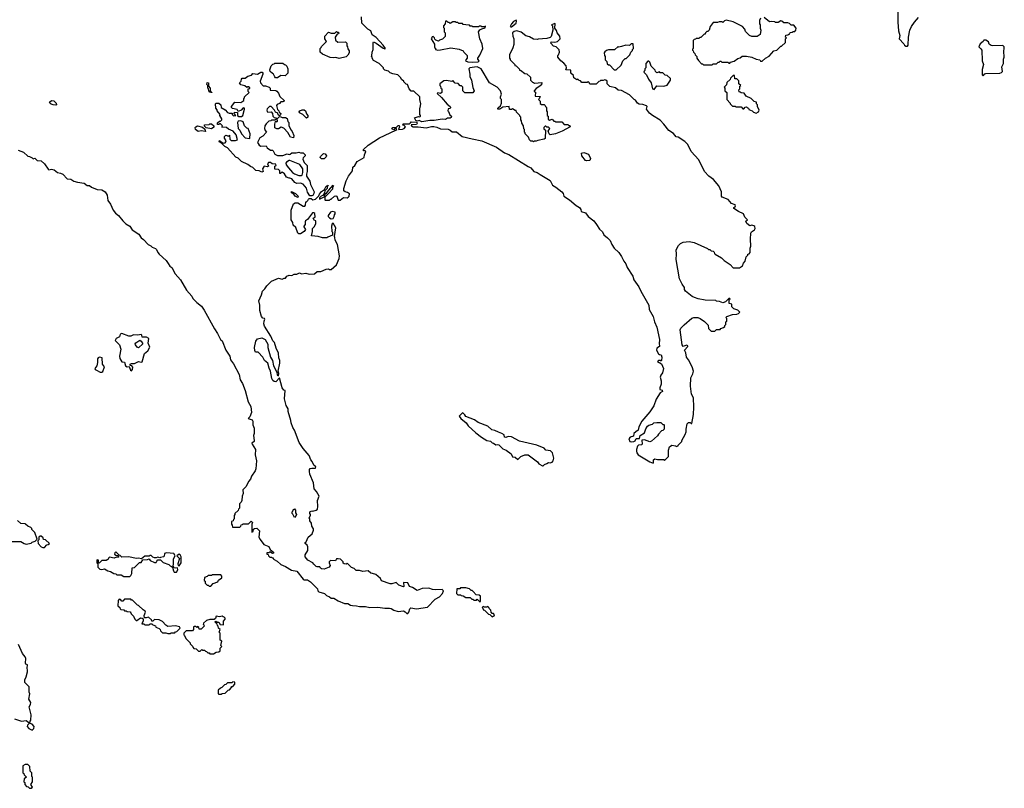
# Model space of a CAD drawing. Extents: x 1863118 to 1989590, y 394482 to 532474.
# Tile 22 of 215: x 1935443 to 1946636, y 432110 to 440853. Entities that reach past the tile are written whole.
import ezdxf

# ---------------------------------------------------------------- set-up
doc = ezdxf.new("R2010")
doc.units = 0

msp = doc.modelspace()

# ---------------------------------------------------------------- linework, layer by layer
at = {"layer": '0CON20XD'}
for points in [[(1945426, 440955), (1945424, 440825), (1945433, 440727), (1945448, 440675), (1945442, 440635), (1945495, 440580), (1945500, 440565), (1945515, 440550), (1945535, 440550)], [(1939450, 440415), (1939450, 440425), (1939440, 440435), (1939447, 440443), (1939450, 440485), (1939460, 440515), (1939460, 440595), (1939465, 440600), (1939496, 440586), (1939575, 440528), (1939595, 440520), (1939600, 440525), (1939573, 440565), (1939495, 440649), (1939451, 440681), (1939436, 440726), (1939400, 440745), (1939333, 440815), (1939330, 440885)], [(1942446, 436164), (1942424, 436146), (1942420, 436115), (1942384, 436106), (1942368, 436085), (1942380, 436055), (1942395, 436050), (1942426, 436054), (1942438, 436062), (1942452, 436088), (1942490, 436090), (1942498, 436125), (1942545, 436152), (1942562, 436198), (1942581, 436229), (1942595, 436240), (1942635, 436252), (1942653, 436267), (1942685, 436272), (1942732, 436272), (1942755, 436250), (1942765, 436250), (1942770, 436245), (1942770, 436195), (1942755, 436180), (1942740, 436175), (1942705, 436140), (1942695, 436120), (1942625, 436060), (1942605, 436050), (1942545, 436073), (1942515, 436070), (1942520, 436025), (1942512, 436018), (1942478, 436012), (1942467, 436003), (1942453, 435965), (1942453, 435945), (1942457, 435925), (1942475, 435903), (1942608, 435825), (1942645, 435810), (1942650, 435815), (1942650, 435845), (1942665, 435858), (1942695, 435850), (1942765, 435850), (1942775, 435840), (1942820, 435885), (1942818, 435955), (1942830, 435995), (1942855, 436012), (1942897, 436007), (1942905, 436000), (1942930, 436005), (1942930, 436015), (1942970, 436055), (1942970, 436065), (1943010, 436135), (1943020, 436165), (1943018, 436195), (1943030, 436255), (1943045, 436270), (1943065, 436270), (1943075, 436260), (1943085, 436260), (1943104, 436364), (1943108, 436445), (1943103, 436553), (1943082, 436595), (1943068, 436685), (1943071, 436779), (1943096, 436825), (1943101, 436855), (1943089, 436905), (1943046, 436985), (1943023, 437015), (1943017, 437065), (1943002, 437095), (1943039, 437135), (1943038, 437145), (1943025, 437149), (1942987, 437137), (1942974, 437154), (1942952, 437325), (1942960, 437345), (1942995, 437383), (1943085, 437458), (1943107, 437467), (1943153, 437467), (1943180, 437455), (1943229, 437419), (1943268, 437378), (1943272, 437342), (1943305, 437310), (1943345, 437310), (1943365, 437330), (1943405, 437330), (1943415, 437340), (1943445, 437350), (1943460, 437365), (1943460, 437375), (1943470, 437385), (1943470, 437415), (1943480, 437425), (1943480, 437455), (1943470, 437465), (1943482, 437478), (1943545, 437498), (1943597, 437503), (1943615, 437510), (1943630, 437525), (1943605, 437550), (1943560, 437565), (1943540, 437585), (1943538, 437618), (1943510, 437625), (1943510, 437665), (1943520, 437675), (1943515, 437680), (1943505, 437680), (1943467, 437643), (1943435, 437632), (1943397, 437647), (1943365, 437650), (1943355, 437658), (1943237, 437663), (1943155, 437678), (1943114, 437694), (1943086, 437706), (1943012, 437765), (1943002, 437785), (1943002, 437805), (1942974, 437845), (1942944, 437905), (1942906, 438126), (1942911, 438185), (1942906, 438235), (1942934, 438285), (1942955, 438308), (1942985, 438322), (1943055, 438331), (1943110, 438320), (1943262, 438252), (1943275, 438240), (1943288, 438238), (1943305, 438222), (1943325, 438220), (1943338, 438208), (1943340, 438195), (1943350, 438185), (1943423, 438143), (1943452, 438115), (1943519, 438069), (1943555, 438030), (1943625, 438030), (1943660, 438055), (1943670, 438085), (1943690, 438105), (1943703, 438157), (1943720, 438175), (1943720, 438185), (1943735, 438190), (1943747, 438203), (1943748, 438255), (1943754, 438276), (1943749, 438355), (1943754, 438426), (1943761, 438439), (1943796, 438464), (1943803, 438477), (1943800, 438500), (1943790, 438510), (1943765, 438516), (1943745, 438508), (1943708, 438535), (1943698, 438562), (1943718, 438575), (1943686, 438606), (1943673, 438645), (1943615, 438670), (1943560, 438705), (1943560, 438715), (1943578, 438725), (1943582, 438735), (1943576, 438746), (1943534, 438764), (1943498, 438808), (1943430, 438835), (1943420, 438845), (1943420, 438895), (1943392, 438965), (1943332, 439035), (1943278, 439075), (1943228, 439125), (1943165, 439260), (1943078, 439355), (1943037, 439435), (1943005, 439468), (1942930, 439515), (1942905, 439522), (1942875, 439558), (1942821, 439591), (1942766, 439666), (1942725, 439712), (1942635, 439762), (1942601, 439791), (1942570, 439835), (1942578, 439865), (1942570, 439875), (1942525, 439890), (1942484, 439894), (1942468, 439905), (1942445, 439938), (1942430, 439945), (1942375, 439998), (1942285, 440048), (1942245, 440050), (1942217, 440077), (1942153, 440093), (1942122, 440122), (1942120, 440155), (1942107, 440167), (1942095, 440170), (1942075, 440160), (1942045, 440160), (1942040, 440155), (1942025, 440150), (1941995, 440120), (1941925, 440120), (1941918, 440138), (1941905, 440150), (1941895, 440140), (1941835, 440140), (1941818, 440158), (1941802, 440162), (1941788, 440178), (1941775, 440170), (1941742, 440192), (1941738, 440218), (1941710, 440245), (1941708, 440278), (1941652, 440282), (1941658, 440305), (1941655, 440330), (1941629, 440359), (1941594, 440384), (1941560, 440425), (1941560, 440445), (1941570, 440455), (1941580, 440485), (1941575, 440510), (1941540, 440545), (1941513, 440553), (1941480, 440585), (1941485, 440600), (1941525, 440596), (1941555, 440604), (1941587, 440635), (1941583, 440665), (1941552, 440702), (1941545, 440730), (1941528, 440758), (1941530, 440805), (1941525, 440810), (1941490, 440795), (1941500, 440785), (1941503, 440735), (1941485, 440660), (1941475, 440650), (1941435, 440638), (1941337, 440633), (1941325, 440628), (1941285, 440632), (1941237, 440657), (1941198, 440668), (1941145, 440710), (1941095, 440728), (1941063, 440717), (1941047, 440703), (1941049, 440665), (1941059, 440635), (1941059, 440571), (1941048, 440532), (1941010, 440455), (1941010, 440415), (1941020, 440405), (1941020, 440395), (1941070, 440345), (1941072, 440332), (1941088, 440328), (1941120, 440295), (1941125, 440280), (1941135, 440280), (1941185, 440240), (1941208, 440238), (1941248, 440198), (1941250, 440165), (1941272, 440142), (1941285, 440140), (1941295, 440130), (1941377, 440137), (1941375, 440112), (1941345, 440088), (1941315, 440072), (1941290, 440045), (1941290, 440035), (1941307, 440027), (1941304, 439984), (1941358, 439978), (1941348, 439952), (1941340, 439945), (1941360, 439925), (1941360, 439900), (1941375, 439890), (1941405, 439890), (1941418, 439878), (1941420, 439865), (1941430, 439855), (1941430, 439815), (1941440, 439805), (1941440, 439765), (1941450, 439755), (1941452, 439722), (1941465, 439710), (1941495, 439720), (1941515, 439700), (1941525, 439700), (1941535, 439690), (1941605, 439690), (1941632, 439662), (1941675, 439660), (1941685, 439650), (1941698, 439648), (1941700, 439635), (1941610, 439585), (1941535, 439554), (1941475, 439542), (1941462, 439555), (1941452, 439585), (1941470, 439615), (1941455, 439630), (1941435, 439630), (1941425, 439640), (1941415, 439640), (1941402, 439625), (1941403, 439613), (1941420, 439595), (1941415, 439502), (1941405, 439493), (1941335, 439480), (1941315, 439470), (1941295, 439470), (1941285, 439462), (1941275, 439470), (1941255, 439470), (1941240, 439485), (1941228, 439518), (1941190, 439555), (1941190, 439565), (1941180, 439575), (1941180, 439605), (1941173, 439613), (1941170, 439645), (1941150, 439675), (1941148, 439702), (1941140, 439715), (1941140, 439745), (1941130, 439755), (1941130, 439765), (1941092, 439802), (1941085, 439820), (1941075, 439820), (1941045, 439840), (1941035, 439830), (1941012, 439832), (1941007, 439867), (1940935, 439858), (1940900, 439835), (1940880, 439835), (1940880, 439845), (1940891, 439859), (1940910, 439875), (1940920, 439905), (1940920, 439945), (1940910, 439955), (1940910, 439975), (1940922, 440005), (1940910, 440045), (1940870, 440085), (1940784, 440134), (1940688, 440295), (1940645, 440316), (1940615, 440312), (1940560, 440305), (1940550, 440295), (1940562, 440235), (1940560, 440205), (1940578, 440165), (1940593, 440083), (1940610, 440045), (1940595, 440020), (1940502, 440022), (1940480, 440045), (1940480, 440085), (1940465, 440100), (1940452, 440102), (1940428, 440128), (1940395, 440130), (1940365, 440160), (1940355, 440150), (1940295, 440160), (1940265, 440158), (1940220, 440125), (1940220, 440105), (1940228, 440098), (1940230, 440075), (1940240, 440065), (1940240, 440025), (1940228, 440012), (1940195, 440020), (1940190, 440015), (1940239, 439969), (1940303, 439893), (1940338, 439865), (1940342, 439855), (1940338, 439842), (1940312, 439838), (1940310, 439815), (1940318, 439808), (1940332, 439772), (1940350, 439755), (1940348, 439742), (1940335, 439733), (1940308, 439732), (1940285, 439718), (1940245, 439720), (1940155, 439707), (1940105, 439708), (1940015, 439692), (1939986, 439706), (1939965, 439700), (1939948, 439708), (1939930, 439735), (1939975, 439750), (1939992, 439748), (1940000, 439755), (1940000, 439765), (1939990, 439775), (1939990, 439845), (1939997, 439853), (1940002, 439895), (1939990, 439945), (1939990, 439975), (1939925, 440040), (1939895, 440040), (1939870, 440065), (1939850, 440115), (1939835, 440120), (1939810, 440145), (1939810, 440155), (1939784, 440174), (1939775, 440190), (1939740, 440225), (1939685, 440238), (1939655, 440250), (1939635, 440268), (1939595, 440280), (1939580, 440295), (1939580, 440305), (1939530, 440355), (1939465, 440390), (1939450, 440415)], [(1940589, 440369), (1940655, 440374), (1940668, 440385), (1940650, 440405), (1940650, 440415), (1940675, 440450), (1940708, 440525), (1940702, 440575), (1940672, 440635), (1940658, 440715), (1940674, 440736), (1940695, 440750), (1940735, 440762), (1940738, 440778), (1940725, 440770), (1940695, 440770), (1940685, 440780), (1940665, 440780), (1940658, 440772), (1940595, 440770), (1940585, 440780), (1940565, 440780), (1940555, 440790), (1940513, 440793), (1940485, 440800), (1940475, 440810), (1940435, 440810), (1940425, 440820), (1940405, 440820), (1940395, 440830), (1940365, 440830), (1940335, 440810), (1940325, 440820), (1940312, 440822), (1940298, 440838), (1940282, 440838), (1940280, 440805), (1940260, 440785), (1940260, 440765), (1940270, 440755), (1940270, 440715), (1940280, 440705), (1940278, 440662), (1940248, 440632), (1940215, 440620), (1940205, 440610), (1940172, 440622), (1940162, 440632), (1940158, 440648), (1940145, 440660), (1940132, 440658), (1940130, 440645), (1940120, 440635), (1940160, 440575), (1940160, 440535), (1940168, 440528), (1940170, 440515), (1940195, 440508), (1940225, 440510), (1940345, 440532), (1940437, 440517), (1940485, 440500), (1940492, 440482), (1940530, 440445), (1940530, 440415), (1940513, 440397), (1940510, 440385), (1940538, 440375), (1940589, 440369)], [(1941025, 440770), (1941035, 440772), (1941088, 440815), (1941092, 440835), (1941086, 440846), (1941055, 440831), (1941034, 440805), (1941020, 440775), (1941025, 440770)], [(1943865, 440870), (1943852, 440845), (1943852, 440805), (1943860, 440795), (1943860, 440755), (1943868, 440735), (1943860, 440685), (1943825, 440660), (1943765, 440660), (1943740, 440675), (1943695, 440720), (1943687, 440747), (1943660, 440775), (1943555, 440827), (1943475, 440848), (1943455, 440840), (1943435, 440820), (1943425, 440830), (1943395, 440830), (1943375, 440820), (1943325, 440820), (1943293, 440777), (1943280, 440735), (1943265, 440720), (1943255, 440720), (1943240, 440705), (1943235, 440690), (1943225, 440690), (1943185, 440650), (1943175, 440650), (1943165, 440640), (1943135, 440640), (1943125, 440630), (1943112, 440628), (1943100, 440615), (1943100, 440525), (1943092, 440518), (1943090, 440505), (1943098, 440498), (1943102, 440482), (1943118, 440468), (1943122, 440452), (1943140, 440435), (1943140, 440415), (1943158, 440388), (1943195, 440350), (1943205, 440350), (1943215, 440340), (1943315, 440340)], [(1943315, 440340), (1943325, 440350), (1943365, 440350), (1943382, 440368), (1943395, 440370), (1943405, 440380), (1943415, 440380), (1943425, 440370), (1943495, 440370), (1943505, 440360), (1943515, 440360), (1943525, 440370), (1943565, 440380), (1943605, 440410), (1943635, 440420), (1943655, 440440), (1943705, 440440), (1943767, 440427), (1943815, 440403), (1943857, 440397), (1943865, 440380), (1943885, 440380), (1943922, 440415), (1943963, 440437), (1944015, 440500), (1944050, 440505), (1944082, 440538), (1944095, 440550), (1944105, 440550), (1944148, 440592), (1944150, 440635), (1944160, 440645), (1944150, 440655), (1944152, 440678), (1944175, 440680), (1944185, 440690), (1944198, 440692), (1944202, 440708), (1944225, 440710), (1944235, 440720), (1944255, 440720), (1944268, 440732), (1944270, 440755), (1944245, 440790), (1944215, 440790), (1944195, 440810), (1944177, 440817), (1944128, 440818), (1944107, 440837), (1944095, 440840), (1944065, 440820), (1944035, 440820), (1944027, 440827), (1943995, 440832), (1943968, 440828), (1943905, 440878)], [(1945535, 440550), (1945542, 440565), (1945546, 440655), (1945564, 440735), (1945581, 440775), (1945614, 440826), (1945661, 440879)], [(1939075, 440412), (1939035, 440422), (1939015, 440418), (1938973, 440423), (1938885, 440460), (1938860, 440485), (1938860, 440525), (1938870, 440535), (1938872, 440548), (1938930, 440605), (1938910, 440635), (1938910, 440665), (1938955, 440710), (1938985, 440700), (1939025, 440700), (1939045, 440720), (1939055, 440710), (1939065, 440710), (1939070, 440705), (1939068, 440692), (1939052, 440688), (1939030, 440655), (1939032, 440622), (1939058, 440598), (1939145, 440600), (1939160, 440585), (1939160, 440555), (1939170, 440545), (1939173, 440523), (1939187, 440497), (1939188, 440475), (1939175, 440450), (1939155, 440430), (1939075, 440412)], [(1942202, 440282), (1942225, 440282), (1942280, 440335), (1942300, 440385), (1942325, 440410), (1942338, 440412), (1942380, 440455), (1942390, 440485), (1942408, 440502), (1942410, 440515), (1942420, 440525), (1942418, 440578), (1942395, 440580), (1942375, 440560), (1942335, 440563), (1942285, 440548), (1942255, 440542), (1942245, 440547), (1942205, 440512), (1942135, 440510), (1942115, 440503), (1942094, 440486), (1942088, 440475), (1942090, 440445), (1942100, 440435), (1942100, 440395), (1942118, 440378), (1942122, 440352), (1942135, 440340), (1942148, 440338), (1942202, 440282)], [(1946395, 440214), (1946413, 440237), (1946425, 440242), (1946585, 440246), (1946605, 440251), (1946617, 440263), (1946608, 440315), (1946626, 440355), (1946626, 440405), (1946634, 440426), (1946630, 440495), (1946636, 440525), (1946634, 440545), (1946621, 440561), (1946505, 440554), (1946488, 440558), (1946464, 440574), (1946455, 440600), (1946425, 440622), (1946405, 440620), (1946396, 440604), (1946361, 440579), (1946346, 440545), (1946371, 440521), (1946379, 440505), (1946383, 440385), (1946398, 440342), (1946383, 440285), (1946384, 440224), (1946395, 440214)], [(1938352, 440192), (1938342, 440202), (1938330, 440235), (1938315, 440240), (1938292, 440265), (1938288, 440282), (1938303, 440327), (1938322, 440348), (1938335, 440350), (1938345, 440360), (1938435, 440360), (1938452, 440342), (1938465, 440340), (1938480, 440325), (1938490, 440295), (1938490, 440245), (1938460, 440215), (1938413, 440217), (1938375, 440192), (1938352, 440192)], [(1942655, 440058), (1942685, 440100), (1942765, 440098), (1942805, 440110), (1942840, 440165), (1942840, 440185), (1942805, 440220), (1942782, 440222), (1942755, 440250), (1942725, 440250), (1942715, 440260), (1942685, 440250), (1942670, 440265), (1942668, 440278), (1942620, 440325), (1942608, 440368), (1942595, 440380), (1942585, 440380), (1942560, 440355), (1942560, 440305), (1942550, 440295), (1942550, 440275), (1942542, 440268), (1942540, 440255), (1942570, 440225), (1942590, 440175), (1942622, 440135), (1942638, 440065), (1942655, 440058)], [(1938765, 438848), (1938741, 438851), (1938713, 438893), (1938704, 438935), (1938665, 438982), (1938635, 438992), (1938595, 438990), (1938572, 439002), (1938535, 439042), (1938515, 439052), (1938505, 439050), (1938475, 439060), (1938455, 439100), (1938425, 439120), (1938408, 439102), (1938402, 439102), (1938400, 439135), (1938385, 439150), (1938342, 439152), (1938343, 439187), (1938360, 439195), (1938355, 439210), (1938313, 439213), (1938295, 439230), (1938272, 439228), (1938260, 439215), (1938270, 439185), (1938255, 439180), (1938222, 439188), (1938202, 439155), (1938210, 439125), (1938195, 439120), (1938165, 439132), (1938128, 439138), (1938095, 439173), (1938065, 439183), (1938035, 439207), (1937965, 439240), (1937925, 439278), (1937901, 439291), (1937807, 439397), (1937775, 439412), (1937738, 439448), (1937710, 439465), (1937715, 439478), (1937755, 439450), (1937778, 439452), (1937788, 439462), (1937790, 439475), (1937770, 439505), (1937770, 439525), (1937785, 439538), (1937815, 439530), (1937828, 439538), (1937830, 439495), (1937848, 439478), (1937895, 439478), (1937920, 439485), (1937902, 439545), (1937870, 439585), (1937815, 439608), (1937795, 439628), (1937742, 439632), (1937747, 439647), (1937727, 439667), (1937715, 439670), (1937705, 439660), (1937692, 439662), (1937692, 439678), (1937713, 439697), (1937725, 439700), (1937740, 439715), (1937740, 439725), (1937718, 439765), (1937720, 439775), (1937688, 439815), (1937687, 439827), (1937672, 439845), (1937670, 439895), (1937678, 439902), (1937705, 439902), (1937730, 439885), (1937733, 439853), (1937778, 439828), (1937805, 439798), (1937825, 439788), (1937858, 439788), (1937860, 439775), (1937875, 439760), (1937900, 439765), (1937880, 439785), (1937885, 439800), (1937918, 439798), (1937920, 439765), (1937935, 439750), (1937965, 439750), (1937978, 439762), (1938000, 439835), (1937998, 439848), (1937985, 439850), (1937960, 439825), (1937925, 439810), (1937915, 439830), (1937863, 439843), (1937850, 439855), (1937850, 439865), (1937890, 439915), (1937955, 439910), (1937980, 439925), (1937990, 439935), (1937990, 439955), (1938000, 439965), (1938000, 439975), (1938050, 440025), (1938040, 440035), (1938040, 440065), (1938058, 440072), (1938058, 440078), (1938045, 440090), (1938035, 440090), (1938025, 440080), (1938001, 440101), (1937955, 440113), (1937942, 440135), (1937960, 440155), (1937963, 440177), (1937972, 440188), (1938005, 440188), (1938035, 440212), (1938077, 440223), (1938095, 440240), (1938146, 440234), (1938185, 440258), (1938198, 440255), (1938208, 440245), (1938208, 440235), (1938178, 440155), (1938182, 440135), (1938212, 440102), (1938239, 440099), (1938280, 440085), (1938290, 440075), (1938292, 440052), (1938355, 440047), (1938365, 440040), (1938386, 440016), (1938401, 439981), (1938448, 439935), (1938450, 439925), (1938435, 439918), (1938413, 439917), (1938395, 439900), (1938371, 439889), (1938363, 439877), (1938372, 439832), (1938388, 439818), (1938392, 439802), (1938410, 439785), (1938408, 439772), (1938395, 439760), (1938382, 439772), (1938378, 439788), (1938350, 439800), (1938340, 439825), (1938300, 439865), (1938283, 439867), (1938255, 439840), (1938251, 439825), (1938257, 439807), (1938265, 439800), (1938300, 439805), (1938317, 439787), (1938320, 439755), (1938335, 439740), (1938358, 439738), (1938360, 439725), (1938345, 439710), (1938305, 439710), (1938297, 439703), (1938275, 439700), (1938245, 439670), (1938230, 439645), (1938224, 439615), (1938232, 439592), (1938247, 439573), (1938205, 439528), (1938172, 439508), (1938148, 439455), (1938153, 439443), (1938164, 439424), (1938185, 439413), (1938245, 439420), (1938257, 439397), (1938295, 439370), (1938315, 439370), (1938325, 439360), (1938342, 439322), (1938375, 439307), (1938433, 439307), (1938485, 439328), (1938505, 439320), (1938517, 439323), (1938535, 439340), (1938585, 439338), (1938615, 439348), (1938635, 439340), (1938665, 439340), (1938690, 439315), (1938690, 439305), (1938665, 439280), (1938662, 439265), (1938675, 439230), (1938710, 439195), (1938712, 439125), (1938702, 439095), (1938704, 439074), (1938740, 439015), (1938748, 438978), (1938790, 438895), (1938788, 438875), (1938775, 438852), (1938765, 438848)], [(1937625, 440020), (1937620, 440030), (1937605, 440030), (1937592, 440042), (1937590, 440065), (1937580, 440075), (1937580, 440105), (1937570, 440115), (1937575, 440140), (1937590, 440135), (1937590, 440095), (1937610, 440075), (1937610, 440045), (1937620, 440030), (1937628, 440028), (1937625, 440020)], [(1943815, 439790), (1943840, 439805), (1943848, 439825), (1943830, 439865), (1943830, 439885), (1943820, 439895), (1943820, 439915), (1943792, 439922), (1943758, 439958), (1943702, 439982), (1943678, 440018), (1943645, 440020), (1943635, 440030), (1943622, 440032), (1943620, 440055), (1943630, 440065), (1943630, 440095), (1943640, 440105), (1943620, 440125), (1943618, 440158), (1943595, 440180), (1943572, 440182), (1943568, 440218), (1943552, 440218), (1943522, 440188), (1943518, 440172), (1943482, 440138), (1943478, 440112), (1943450, 440085), (1943460, 440075), (1943460, 440045), (1943480, 440025), (1943480, 439945), (1943520, 439905), (1943520, 439895), (1943545, 439870), (1943575, 439870), (1943585, 439860), (1943645, 439860), (1943665, 439840), (1943675, 439840), (1943692, 439858), (1943705, 439860), (1943715, 439850), (1943728, 439848), (1943732, 439832), (1943768, 439818), (1943785, 439800), (1943815, 439790)], [(1935855, 439882), (1935825, 439884), (1935802, 439892), (1935790, 439900), (1935782, 439915), (1935805, 439933), (1935830, 439930), (1935858, 439905), (1935860, 439885), (1935855, 439882)], [(1938705, 439732), (1938660, 439775), (1938625, 439792), (1938621, 439805), (1938626, 439815), (1938655, 439828), (1938675, 439826), (1938692, 439815), (1938702, 439782), (1938720, 439765), (1938720, 439745), (1938705, 439732)], [(1938055, 439500), (1938060, 439505), (1938062, 439555), (1938040, 439615), (1938025, 439620), (1937998, 439645), (1937985, 439692), (1937955, 439703), (1937925, 439698), (1937918, 439682), (1937928, 439615), (1937947, 439595), (1937963, 439553), (1938005, 439508), (1938055, 439500)], [(1938965, 434288), (1938985, 434272), (1939015, 434272), (1939063, 434243), (1939135, 434212), (1939172, 434212), (1939203, 434193), (1939225, 434188), (1939273, 434187), (1939305, 434177), (1939375, 434177), (1939425, 434167), (1939515, 434169), (1939595, 434159), (1939645, 434160), (1939665, 434157), (1939695, 434137), (1939745, 434123), (1939805, 434128), (1939825, 434118), (1939845, 434098), (1939855, 434100), (1939865, 434112), (1939878, 434152), (1939888, 434162), (1939955, 434152), (1940078, 434172), (1940167, 434263), (1940215, 434288), (1940250, 434325), (1940260, 434355), (1940245, 434370), (1940175, 434368), (1940135, 434372), (1940095, 434387), (1940018, 434382), (1939961, 434361), (1939910, 434395), (1939874, 434404), (1939855, 434449), (1939805, 434450), (1939810, 434405), (1939805, 434400), (1939752, 434422), (1939722, 434452), (1939675, 434437), (1939655, 434437), (1939555, 434472), (1939543, 434495), (1939492, 434542), (1939455, 434553), (1939435, 434558), (1939405, 434582), (1939345, 434578), (1939305, 434588), (1939268, 434588), (1939245, 434610), (1939215, 434620), (1939165, 434670), (1939155, 434660), (1939132, 434662), (1939122, 434672), (1939120, 434685), (1939090, 434715), (1939065, 434722), (1939045, 434720), (1939032, 434698), (1938975, 434700), (1938962, 434688), (1938960, 434675), (1938972, 434645), (1938960, 434625), (1938905, 434602), (1938875, 434608), (1938864, 434614), (1938855, 434630), (1938825, 434628), (1938814, 434634), (1938785, 434660), (1938776, 434676), (1938717, 434707), (1938690, 434745), (1938690, 434765), (1938720, 434815), (1938717, 434857), (1938710, 434875), (1938690, 434895), (1938690, 434905), (1938700, 434915), (1938722, 434965), (1938768, 435005), (1938782, 435045), (1938782, 435062), (1938763, 435093), (1938762, 435125), (1938742, 435152), (1938740, 435175), (1938732, 435185), (1938750, 435215), (1938750, 435225), (1938740, 435235), (1938740, 435255), (1938763, 435267), (1938775, 435262), (1938815, 435273), (1938830, 435285), (1938833, 435315), (1938828, 435385), (1938846, 435434), (1938818, 435488), (1938790, 435515), (1938783, 435585), (1938742, 435685), (1938738, 435715), (1938738, 435735), (1938744, 435746), (1938765, 435752), (1938805, 435750), (1938808, 435765), (1938787, 435787), (1938768, 435828), (1938752, 435845), (1938732, 435895), (1938664, 435974), (1938620, 436045), (1938566, 436185), (1938547, 436215), (1938529, 436269), (1938527, 436295), (1938493, 436395), (1938493, 436425), (1938474, 436464), (1938452, 436542), (1938460, 436635), (1938445, 436638), (1938426, 436666), (1938395, 436780), (1938356, 436734), (1938335, 436738), (1938320, 436750), (1938310, 436770), (1938293, 436855), (1938278, 436888), (1938265, 436945), (1938227, 436977), (1938205, 437014), (1938155, 437073), (1938125, 437073), (1938115, 437092), (1938114, 437125), (1938127, 437195), (1938145, 437222), (1938195, 437235), (1938235, 437214), (1938262, 437162), (1938265, 437125), (1938295, 437015), (1938316, 436976), (1938330, 436915), (1938367, 436845), (1938369, 436815), (1938385, 436802), (1938390, 436830), (1938383, 436855), (1938402, 436945), (1938402, 436975), (1938390, 437005), (1938385, 437060), (1938357, 437115), (1938340, 437180), (1938319, 437199), (1938297, 437255), (1938226, 437366), (1938220, 437395), (1938222, 437425), (1938231, 437445), (1938226, 437455), (1938208, 437458), (1938190, 437475), (1938171, 437545), (1938173, 437605), (1938161, 437655), (1938193, 437725), (1938204, 437765), (1938230, 437790), (1938253, 437827), (1938305, 437877), (1938385, 437912), (1938425, 437900), (1938448, 437912), (1938465, 437912), (1938480, 437935), (1938505, 437948), (1938535, 437942), (1938563, 437957), (1938595, 437958), (1938625, 437972), (1938645, 437962), (1938695, 437970), (1938735, 437960), (1938795, 437963), (1938823, 437987), (1938865, 437990), (1938925, 438017), (1938955, 438018), (1938965, 438010), (1938985, 438010), (1939046, 438064), (1939073, 438137), (1939078, 438168), (1939056, 438296), (1939030, 438345), (1939027, 438377), (1939020, 438385), (1939038, 438485), (1939005, 438540), (1938995, 438530), (1938988, 438505), (1938990, 438445), (1939000, 438435), (1938998, 438402), (1938945, 438380), (1938935, 438370), (1938885, 438370), (1938835, 438388), (1938760, 438395), (1938773, 438445), (1938773, 438477), (1938795, 438500), (1938808, 438535), (1938810, 438565), (1938795, 438570), (1938780, 438595), (1938800, 438605), (1938797, 438647), (1938787, 438657), (1938770, 438655), (1938715, 438582), (1938692, 438565), (1938688, 438555), (1938690, 438525), (1938673, 438505), (1938673, 438495), (1938692, 438465), (1938678, 438445), (1938635, 438416), (1938616, 438416), (1938606, 438425), (1938581, 438491), (1938552, 438515), (1938548, 438545), (1938528, 438575), (1938528, 438685), (1938555, 438760), (1938575, 438768), (1938605, 438768), (1938665, 438731), (1938685, 438733), (1938692, 438745), (1938695, 438780), (1938705, 438780), (1938720, 438795), (1938727, 438813), (1938735, 438820), (1938755, 438818), (1938775, 438803), (1938807, 438813), (1938845, 438850), (1938852, 438868), (1938875, 438898), (1938908, 438922), (1938925, 438958), (1938940, 438960), (1938945, 438970), (1938950, 438965), (1938940, 438960), (1938937, 438933), (1938912, 438908), (1938908, 438882), (1938890, 438855), (1938870, 438845), (1938850, 438825), (1938852, 438812), (1938910, 438840), (1938912, 438868), (1938930, 438880), (1938957, 438913), (1939005, 438970), (1939010, 438965), (1938998, 438942), (1938998, 438925), (1938959, 438881), (1938918, 438842), (1938910, 438840), (1938910, 438805), (1938915, 438800), (1938965, 438800), (1938975, 438810), (1938985, 438810), (1939020, 438845), (1939035, 438850), (1939050, 438845), (1939065, 438802), (1939085, 438802), (1939125, 438829), (1939165, 438827), (1939176, 438834), (1939187, 438845), (1939191, 438871), (1939168, 438888), (1939144, 438894), (1939127, 438907), (1939128, 438932), (1939155, 439020), (1939180, 439075), (1939228, 439135), (1939230, 439175), (1939252, 439195), (1939281, 439239), (1939360, 439285), (1939362, 439315), (1939377, 439355), (1939372, 439362), (1939352, 439362), (1939352, 439375), (1939404, 439426), (1939535, 439510), (1939720, 439595), (1939730, 439605), (1939725, 439610), (1939705, 439610), (1939695, 439602), (1939672, 439612), (1939683, 439627), (1939725, 439630), (1939745, 439650), (1939755, 439650), (1939762, 439635), (1939750, 439605), (1939795, 439609), (1939812, 439615), (1939828, 439635), (1939815, 439650), (1939800, 439655), (1939802, 439668), (1939875, 439670), (1939885, 439680), (1939895, 439690), (1939958, 439688), (1939962, 439675), (1939955, 439662), (1939892, 439658), (1939898, 439645), (1939915, 439633), (1939974, 439636), (1940065, 439624), (1940125, 439638), (1940152, 439638), (1940185, 439632), (1940225, 439611), (1940315, 439606), (1940335, 439598), (1940358, 439578), (1940408, 439578), (1940474, 439524), (1940585, 439496), (1940695, 439476), (1940862, 439402), (1940955, 439339), (1941005, 439321), (1941222, 439182), (1941255, 439168), (1941288, 439128), (1941325, 439116), (1941361, 439091), (1941473, 439023), (1941500, 438970), (1941538, 438948), (1941605, 438896), (1941620, 438875), (1941628, 438845), (1941694, 438805), (1941768, 438738), (1941805, 438718), (1941821, 438695), (1941825, 438673), (1941875, 438655), (1941907, 438615), (1941969, 438565), (1942002, 438525), (1942035, 438470), (1942070, 438440), (1942085, 438404), (1942125, 438373), (1942155, 438340), (1942173, 438295), (1942201, 438255), (1942253, 438205), (1942285, 438160), (1942312, 438105), (1942334, 438075), (1942348, 438035), (1942412, 437935), (1942423, 437895), (1942482, 437815), (1942506, 437766), (1942596, 437605), (1942600, 437555), (1942646, 437476), (1942659, 437415), (1942686, 437355), (1942716, 437215), (1942712, 437165), (1942718, 437145), (1942716, 437135), (1942687, 437115), (1942682, 437095), (1942705, 437052), (1942715, 437043), (1942735, 437040), (1942743, 437015), (1942740, 436975), (1942735, 436970), (1942727, 436977), (1942705, 436978), (1942694, 436965), (1942740, 436940), (1942763, 436885), (1942751, 436835), (1942732, 436808), (1942724, 436785), (1942734, 436745), (1942734, 436706), (1942720, 436665), (1942720, 436645), (1942745, 436638), (1942750, 436625), (1942723, 436607), (1942677, 436535), (1942651, 436459), (1942606, 436394), (1942517, 436285), (1942480, 436220), (1942473, 436185), (1942446, 436164)], [(1938555, 439510), (1938520, 439515), (1938491, 439571), (1938445, 439620), (1938415, 439632), (1938385, 439612), (1938365, 439612), (1938342, 439622), (1938342, 439665), (1938350, 439695), (1938355, 439700), (1938365, 439690), (1938375, 439700), (1938370, 439725), (1938392, 439748), (1938405, 439750), (1938425, 439740), (1938465, 439742), (1938485, 439730), (1938490, 439695), (1938502, 439682), (1938502, 439645), (1938528, 439595), (1938541, 439581), (1938558, 439535), (1938555, 439510)], [(1937555, 439580), (1937505, 439587), (1937473, 439583), (1937440, 439605), (1937438, 439625), (1937444, 439636), (1937465, 439647), (1937522, 439632), (1937548, 439608), (1937555, 439580)], [(1937625, 439612), (1937562, 439622), (1937542, 439642), (1937542, 439658), (1937595, 439660), (1937605, 439670), (1937625, 439670), (1937650, 439645), (1937648, 439632), (1937625, 439612)], [(1935425, 439370), (1935485, 439348), (1935535, 439300), (1935555, 439298), (1935583, 439283), (1935595, 439272), (1935615, 439277), (1935643, 439253), (1935686, 439246), (1935723, 439213), (1935765, 439153), (1935775, 439147), (1935805, 439152), (1935835, 439147), (1935874, 439114), (1935905, 439109), (1935934, 439094), (1935984, 439044), (1936025, 439039), (1936058, 439018), (1936100, 439005), (1936175, 438993), (1936208, 438968), (1936235, 438967), (1936259, 438949), (1936325, 438920), (1936375, 438917), (1936416, 438896), (1936437, 438857), (1936443, 438795), (1936474, 438755), (1936505, 438688), (1936532, 438652), (1936566, 438626), (1936614, 438564), (1936651, 438531), (1936694, 438505), (1936723, 438463), (1936797, 438415), (1936825, 438370), (1936852, 438352), (1936902, 438295), (1936935, 438282), (1936947, 438267), (1936985, 438252), (1936999, 438239), (1937012, 438205), (1937028, 438185), (1937108, 438115), (1937131, 438081), (1937148, 438048), (1937173, 438033), (1937212, 437962), (1937270, 437895), (1937338, 437778), (1937398, 437708), (1937412, 437682), (1937458, 437635), (1937508, 437595), (1937539, 437549), (1937658, 437335), (1937693, 437285), (1937726, 437216), (1937745, 437200), (1937787, 437095), (1937830, 437025), (1937838, 436985), (1937875, 436938), (1937936, 436816), (1937950, 436755), (1937977, 436715), (1938006, 436635), (1938040, 436505), (1938070, 436455), (1938078, 436385), (1938060, 436335), (1938040, 436315), (1938085, 436300), (1938092, 436285), (1938092, 436245), (1938107, 436205), (1938108, 436145), (1938100, 436125), (1938110, 436065), (1938108, 436055), (1938082, 436035), (1938084, 436024), (1938122, 435965), (1938118, 435905), (1938136, 435835), (1938126, 435745), (1938118, 435722), (1938078, 435662), (1938068, 435625), (1938045, 435600), (1938017, 435545), (1937980, 435505), (1937982, 435465), (1937972, 435435), (1937970, 435385), (1937960, 435365), (1937940, 435345), (1937940, 435295), (1937930, 435285), (1937928, 435272), (1937890, 435235), (1937890, 435225), (1937880, 435215), (1937880, 435175), (1937872, 435168), (1937868, 435152), (1937850, 435145), (1937850, 435115), (1937860, 435105), (1937862, 435082), (1937945, 435080), (1937958, 435092), (1937962, 435108), (1937975, 435110), (1937985, 435120), (1938045, 435120), (1938075, 435150), (1938088, 435135), (1938080, 435115), (1938082, 435022), (1938097, 435033), (1938102, 435058), (1938113, 435067), (1938138, 435068), (1938168, 435038), (1938162, 434965), (1938175, 434940), (1938220, 434885), (1938275, 434860), (1938290, 434825), (1938330, 434795), (1938330, 434785), (1938315, 434780), (1938285, 434800), (1938275, 434790), (1938252, 434788), (1938252, 434772), (1938268, 434768), (1938270, 434755), (1938285, 434740), (1938305, 434740), (1938315, 434730), (1938325, 434730), (1938330, 434715), (1938370, 434695), (1938410, 434655), (1938465, 434632), (1938533, 434593), (1938595, 434580), (1938665, 434490), (1938677, 434483), (1938715, 434482), (1938749, 434459), (1938828, 434378), (1938832, 434355), (1938844, 434344), (1938907, 434327), (1938930, 434305), (1938965, 434288)], [(1938645, 439080), (1938654, 439086), (1938663, 439115), (1938660, 439155), (1938626, 439206), (1938515, 439252), (1938505, 439252), (1938476, 439234), (1938470, 439220), (1938473, 439203), (1938497, 439167), (1938546, 439116), (1938565, 439100), (1938615, 439080), (1938645, 439080)], [(1938905, 439270), (1938875, 439270), (1938860, 439285), (1938862, 439298), (1938895, 439330), (1938915, 439328), (1938930, 439305), (1938928, 439292), (1938905, 439270)], [(1941885, 439248), (1941875, 439252), (1941832, 439305), (1941830, 439335), (1941855, 439342), (1941908, 439325), (1941933, 439275), (1941925, 439250), (1941885, 439248)], [(1938605, 438830), (1938574, 438844), (1938558, 438868), (1938534, 438884), (1938532, 438898), (1938580, 438875), (1938610, 438845), (1938605, 438830)], [(1938985, 438588), (1939005, 438590), (1939017, 438613), (1939020, 438635), (1939030, 438645), (1939030, 438665), (1938995, 438672), (1938977, 438663), (1938950, 438625), (1938950, 438615), (1938965, 438598), (1938985, 438588)], [(1936715, 436860), (1936726, 436874), (1936729, 436899), (1936716, 436916), (1936700, 436920), (1936699, 436935), (1936715, 436944), (1936748, 436942), (1936795, 436964), (1936825, 436959), (1936835, 436963), (1936861, 437055), (1936901, 437085), (1936922, 437128), (1936902, 437175), (1936910, 437225), (1936885, 437241), (1936835, 437240), (1936832, 437265), (1936824, 437274), (1936784, 437264), (1936735, 437269), (1936706, 437254), (1936684, 437254), (1936605, 437284), (1936586, 437275), (1936576, 437245), (1936540, 437225), (1936530, 437205), (1936534, 437195), (1936577, 437155), (1936594, 437105), (1936579, 437025), (1936580, 437000), (1936603, 436963), (1936636, 436956), (1936645, 436914), (1936665, 436906), (1936689, 436909), (1936703, 436865), (1936715, 436860)], [(1936795, 437122), (1936779, 437129), (1936758, 437155), (1936756, 437165), (1936762, 437178), (1936808, 437208), (1936825, 437196), (1936841, 437165), (1936795, 437122)], [(1936375, 436842), (1936388, 436852), (1936406, 436906), (1936383, 436935), (1936379, 437005), (1936350, 437015), (1936333, 437007), (1936328, 436995), (1936329, 436955), (1936321, 436915), (1936298, 436885), (1936301, 436875), (1936315, 436866), (1936356, 436845), (1936375, 436842)], [(1941385, 435778), (1941395, 435780), (1941410, 435795), (1941437, 435803), (1941455, 435818), (1941475, 435813), (1941495, 435820), (1941506, 435835), (1941516, 435866), (1941500, 435925), (1941477, 435947), (1941426, 435956), (1941405, 435980), (1941320, 436015), (1941125, 436059), (1941035, 436107), (1940995, 436110), (1940969, 436101), (1940955, 436103), (1940949, 436129), (1940925, 436147), (1940885, 436160), (1940845, 436182), (1940809, 436189), (1940765, 436230), (1940655, 436270), (1940612, 436302), (1940515, 436340), (1940505, 436360), (1940485, 436378), (1940475, 436380), (1940440, 436345), (1940458, 436315), (1940519, 436269), (1940542, 436235), (1940628, 436155), (1940694, 436104), (1940755, 436068), (1940795, 436057), (1940815, 436038), (1940830, 436035), (1940855, 436018), (1940875, 436022), (1940888, 436018), (1940935, 435973), (1940975, 435958), (1941030, 435915), (1941045, 435880), (1941075, 435878), (1941105, 435850), (1941140, 435885), (1941185, 435903), (1941225, 435903), (1941330, 435825), (1941345, 435802), (1941385, 435778)], [(1938565, 435190), (1938548, 435228), (1938540, 435235), (1938540, 435255), (1938548, 435262), (1938552, 435278), (1938565, 435290), (1938580, 435275), (1938580, 435245), (1938588, 435225), (1938587, 435213), (1938565, 435190)], [(1935355, 434918), (1935455, 434918), (1935493, 434893), (1935515, 434888), (1935575, 434900), (1935585, 434910), (1935618, 434922), (1935640, 434945), (1935615, 435020), (1935580, 435055), (1935580, 435065), (1935570, 435075), (1935535, 435092), (1935510, 435115), (1935505, 435120), (1935455, 435122), (1935417, 435157)], [(1935725, 434848), (1935752, 434878), (1935768, 434882), (1935780, 434895), (1935738, 434938), (1935712, 434942), (1935708, 434958), (1935688, 434978), (1935675, 434980), (1935660, 434965), (1935660, 434935), (1935650, 434925), (1935652, 434895), (1935685, 434858), (1935705, 434848), (1935725, 434848)], [(1936628, 434518), (1936695, 434520), (1936708, 434532), (1936717, 434553), (1936722, 434618), (1936748, 434622), (1936805, 434680), (1936825, 434680), (1936842, 434708), (1936895, 434712), (1936915, 434720), (1936925, 434702), (1936975, 434678), (1936995, 434680), (1937000, 434695), (1937015, 434710), (1937045, 434708), (1937075, 434680), (1937137, 434657), (1937155, 434640), (1937170, 434635), (1937180, 434625), (1937190, 434585), (1937200, 434570), (1937225, 434570), (1937242, 434595), (1937238, 434618), (1937215, 434613), (1937198, 434618), (1937187, 434637), (1937193, 434665), (1937191, 434719), (1937210, 434755), (1937195, 434780), (1937112, 434788), (1937089, 434781), (1937085, 434750), (1937078, 434742), (1937043, 434737), (1937035, 434730), (1937015, 434738), (1936995, 434730), (1936975, 434732), (1936955, 434740), (1936938, 434758), (1936925, 434760), (1936915, 434750), (1936865, 434752), (1936828, 434722), (1936795, 434728), (1936765, 434723), (1936685, 434742), (1936605, 434740), (1936585, 434760), (1936572, 434762), (1936535, 434800), (1936523, 434787), (1936522, 434775), (1936535, 434762), (1936558, 434758), (1936570, 434745), (1936565, 434740), (1936545, 434740), (1936515, 434728), (1936465, 434740), (1936452, 434728), (1936445, 434710), (1936435, 434710), (1936425, 434700), (1936375, 434700), (1936345, 434670), (1936340, 434675), (1936340, 434705), (1936325, 434710), (1936320, 434705), (1936320, 434675), (1936330, 434665), (1936330, 434625), (1936352, 434602), (1936375, 434600), (1936405, 434608), (1936443, 434583), (1936475, 434578), (1936513, 434553), (1936535, 434550), (1936548, 434538), (1936595, 434538), (1936628, 434518)], [(1937255, 434640), (1937280, 434675), (1937280, 434745), (1937266, 434766), (1937255, 434772), (1937230, 434755), (1937260, 434725), (1937240, 434665), (1937243, 434643), (1937255, 434640)], [(1937615, 434410), (1937642, 434438), (1937695, 434460), (1937702, 434478), (1937740, 434505), (1937740, 434525), (1937728, 434538), (1937635, 434540), (1937625, 434530), (1937585, 434530), (1937575, 434520), (1937542, 434508), (1937540, 434475), (1937550, 434465), (1937552, 434442), (1937575, 434420), (1937585, 434420), (1937595, 434410), (1937615, 434410)], [(1940675, 434230), (1940680, 434235), (1940680, 434295), (1940667, 434307), (1940632, 434312), (1940598, 434348), (1940585, 434360), (1940575, 434360), (1940555, 434380), (1940515, 434390), (1940455, 434390), (1940445, 434380), (1940412, 434378), (1940410, 434325), (1940425, 434310), (1940455, 434310), (1940463, 434303), (1940485, 434300), (1940515, 434280), (1940565, 434280), (1940582, 434262), (1940595, 434260), (1940605, 434250), (1940635, 434250), (1940645, 434260), (1940675, 434230)], [(1937155, 433870), (1937165, 433880), (1937205, 433880), (1937215, 433890), (1937228, 433892), (1937268, 433932), (1937258, 433948), (1937215, 433958), (1937125, 433952), (1937104, 433964), (1937066, 434006), (1937027, 434027), (1936975, 434030), (1936958, 434012), (1936945, 434010), (1936940, 434025), (1936908, 434058), (1936881, 434049), (1936861, 434051), (1936856, 434075), (1936872, 434115), (1936870, 434125), (1936845, 434140), (1936795, 434190), (1936782, 434192), (1936725, 434250), (1936715, 434250), (1936705, 434260), (1936635, 434260), (1936615, 434240), (1936605, 434240), (1936588, 434258), (1936575, 434260), (1936563, 434247), (1936560, 434185), (1936580, 434165), (1936585, 434150), (1936593, 434143), (1936625, 434140), (1936635, 434130), (1936655, 434130), (1936665, 434120), (1936698, 434118), (1936708, 434108), (1936710, 434095), (1936738, 434068), (1936750, 434035), (1936765, 434020), (1936775, 434020), (1936815, 434049), (1936836, 434046), (1936847, 434037), (1936848, 434015), (1936832, 433982), (1936855, 433980), (1936865, 433970), (1936915, 433970), (1936925, 433980), (1936945, 433980), (1936955, 433970), (1936988, 433958), (1936992, 433942), (1937028, 433928), (1937038, 433918), (1937042, 433902), (1937065, 433880), (1937105, 433880), (1937125, 433870), (1937155, 433870)], [(1940815, 434060), (1940825, 434070), (1940838, 434072), (1940840, 434085), (1940828, 434098), (1940815, 434100), (1940802, 434112), (1940800, 434135), (1940780, 434155), (1940778, 434168), (1940765, 434180), (1940755, 434170), (1940725, 434170), (1940712, 434178), (1940700, 434165), (1940708, 434158), (1940712, 434142), (1940728, 434138), (1940772, 434092), (1940788, 434088), (1940815, 434060)], [(1937645, 433640), (1937675, 433660), (1937708, 433662), (1937720, 433675), (1937720, 433705), (1937740, 433725), (1937730, 433735), (1937740, 433785), (1937720, 433795), (1937720, 433875), (1937710, 433885), (1937720, 433915), (1937702, 433932), (1937700, 433955), (1937692, 433962), (1937688, 433978), (1937660, 434005), (1937675, 434010), (1937685, 434000), (1937705, 434000), (1937722, 433972), (1937755, 433970), (1937760, 433975), (1937758, 434012), (1937780, 434035), (1937780, 434045), (1937768, 434058), (1937755, 434060), (1937745, 434070), (1937715, 434062), (1937675, 434068), (1937668, 434042), (1937655, 434030), (1937605, 434032), (1937565, 434020), (1937532, 433988), (1937530, 433975), (1937538, 433968), (1937540, 433955), (1937505, 433920), (1937482, 433922), (1937478, 433938), (1937465, 433950), (1937455, 433940), (1937445, 433950), (1937425, 433950), (1937420, 433945), (1937420, 433915), (1937408, 433902), (1937335, 433900), (1937310, 433875), (1937310, 433855), (1937318, 433848), (1937330, 433815), (1937380, 433765), (1937382, 433752), (1937408, 433728), (1937410, 433715), (1937422, 433702), (1937448, 433698), (1937475, 433670), (1937495, 433670), (1937515, 433690), (1937525, 433680), (1937545, 433680), (1937555, 433670), (1937568, 433668), (1937582, 433652), (1937595, 433650), (1937605, 433640), (1937645, 433640)], [(1935385, 432900), (1935465, 432872), (1935515, 432880), (1935545, 432860), (1935558, 432862), (1935560, 432875), (1935570, 432885), (1935572, 432945), (1935552, 433035), (1935567, 433063), (1935570, 433085), (1935548, 433125), (1935558, 433185), (1935550, 433205), (1935550, 433265), (1935500, 433315), (1935500, 433345), (1935515, 433380), (1935532, 433435), (1935532, 433455), (1935528, 433475), (1935530, 433515), (1935514, 433524), (1935508, 433535), (1935512, 433585), (1935506, 433606), (1935473, 433643), (1935430, 433745)], [(1937735, 433180), (1937745, 433190), (1937778, 433192), (1937812, 433228), (1937828, 433232), (1937850, 433255), (1937852, 433268), (1937865, 433270), (1937890, 433295), (1937888, 433318), (1937865, 433320), (1937855, 433310), (1937805, 433310), (1937785, 433290), (1937772, 433288), (1937740, 433255), (1937725, 433250), (1937700, 433225), (1937700, 433185), (1937705, 433180), (1937735, 433180)], [(1935585, 432772), (1935605, 432790), (1935607, 432815), (1935585, 432838), (1935555, 432850), (1935532, 432828), (1935528, 432815), (1935545, 432790), (1935585, 432772)], [(1935575, 432110), (1935590, 432125), (1935570, 432155), (1935590, 432185), (1935590, 432235), (1935580, 432245), (1935580, 432285), (1935560, 432305), (1935558, 432358), (1935535, 432380), (1935505, 432380), (1935480, 432365), (1935480, 432285), (1935488, 432278), (1935492, 432262), (1935520, 432235), (1935492, 432218), (1935490, 432185), (1935500, 432175), (1935502, 432152), (1935522, 432132), (1935538, 432128), (1935555, 432110), (1935575, 432110)]]:
    msp.add_lwpolyline(points, dxfattribs=at)

doc.saveas('drawing.dxf')
